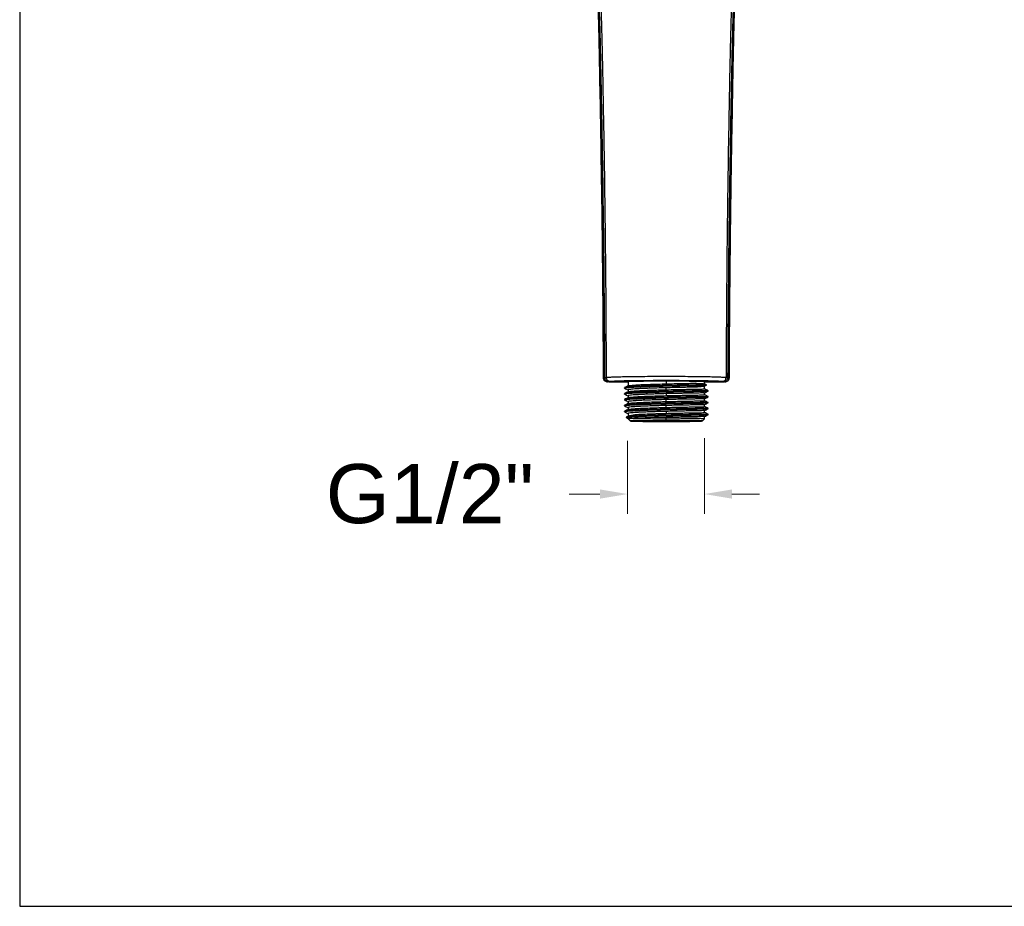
# Model space of a CAD drawing. Header units: millimetres. Extents: x 3500.5 to 3550.5, y 1627.6 to 1680.7.
# Tile 1 of 24: x 3500.5 to 3525.5, y 1627.6 to 1650.1. Entities that reach past the tile are written whole.
import ezdxf

# ---------------------------------------------------------------- set-up
doc = ezdxf.new("R2010")
doc.units = ezdxf.units.MM
doc.layers.add('cotas', color=253, linetype='Continuous', lineweight=5)
doc.styles.add('ARIAL', font='arial.ttf')
doc.dimstyles.new('RS (E1.10)', dxfattribs={"dimtxt": 1.5, "dimasz": 0.7, "dimexe": 0.5, "dimexo": 1, "dimgap": 1, "dimtad": 0, "dimtih": 1, "dimtoh": 1, "dimdec": 0, "dimlfac": 10, "dimtxsty": 'ARIAL', "dimcen": 0, "dimclrd": 256, "dimclre": 256, "dimclrt": 256, "dimadec": 0, "dimazin": 0, "dimtfac": 1, "dimtdec": 0, "dimtofl": 0, "dimtmove": 0, "dimatfit": 3, "dimfxl": 1, "dimlwd": -1, "dimlwe": -1, "dimarcsym": 0})

# ---------------------------------------------------------------- blocks, each defined once
blk = doc.blocks.new('*D7')
at = {"layer": 'cotas', "transparency": 16777216}
for p, q in [((3515.967, 1639.414), (3515.967, 1637.564)), ((3517.917, 1639.484), (3517.917, 1637.564)), ((3515.267, 1638.064), (3514.486, 1638.064)), ((3518.617, 1638.064), (3519.317, 1638.064))]:
    blk.add_line(p, q, dxfattribs=at)
for points in [[(3515.267, 1638.181), (3515.267, 1637.947), (3515.967, 1638.064)], [(3518.617, 1638.181), (3518.617, 1637.947), (3517.917, 1638.064)]]:
    blk.add_solid(points, dxfattribs=at)
at = {"layer": 'Defpoints', "color": 0, "transparency": 16777216}
for p in [(3515.967, 1640.414), (3517.917, 1640.484), (3517.917, 1638.064)]:
    blk.add_point(p, dxfattribs=at)
at = {"layer": 'cotas', "transparency": 16777216, "insert": (3510.947, 1638.064), "char_height": 1.5, "width": 4.32094, "attachment_point": 5, "style": 'ARIAL'}
blk.add_mtext('G1/2"', dxfattribs=at)

msp = doc.modelspace()

# ---------------------------------------------------------------- linework, layer by layer
at = {"color": 8, "linetype": 'Continuous', "lineweight": 25}
for p, q in [((3515.354, 1641.011), (3515.358, 1641.012)), ((3518.543, 1641.012), (3518.548, 1641.011))]:
    msp.add_line(p, q, dxfattribs=at)
at = {"color": 7, "linetype": 'Continuous', "lineweight": 25}
for p, q in [((3515.886, 1640.764), (3515.886, 1640.754)), ((3515.982, 1640.921), (3515.982, 1640.811)), ((3515.985, 1640.809), (3515.984, 1640.812)), ((3516.951, 1640.938), (3516.951, 1640.863)), ((3516.951, 1640.713), (3516.951, 1640.763)), ((3517.755, 1640.823), (3517.682, 1640.777)), ((3517.755, 1640.824), (3517.755, 1640.834)), ((3517.915, 1640.803), (3517.969, 1640.829)), ((3517.968, 1640.839), (3517.917, 1640.863)), ((3517.92, 1640.861), (3517.919, 1640.86)), ((3517.92, 1640.861), (3517.92, 1640.921)), ((3517.92, 1640.734), (3517.92, 1640.806)), ((3517.968, 1640.829), (3517.968, 1640.839)), ((3518.429, 1640.91), (3518.447, 1640.913)), ((3515.886, 1640.614), (3515.886, 1640.604)), ((3515.982, 1640.709), (3515.982, 1640.661)), ((3515.982, 1640.559), (3515.982, 1640.511)), ((3515.985, 1640.659), (3515.984, 1640.662)), ((3515.985, 1640.509), (3515.984, 1640.512)), ((3516.951, 1640.613), (3516.951, 1640.563)), ((3517.92, 1640.584), (3517.92, 1640.634)), ((3518.016, 1640.679), (3518.016, 1640.689)), ((3518.016, 1640.529), (3518.016, 1640.539)), ((3515.886, 1640.464), (3515.886, 1640.454)), ((3515.886, 1640.314), (3515.886, 1640.304)), ((3515.887, 1640.316), (3515.892, 1640.314)), ((3515.982, 1640.409), (3515.982, 1640.361)), ((3515.982, 1640.259), (3515.982, 1640.211)), ((3516.951, 1640.413), (3516.951, 1640.463)), ((3516.951, 1640.263), (3516.951, 1640.313)), ((3517.92, 1640.434), (3517.92, 1640.484)), ((3517.92, 1640.284), (3517.92, 1640.334)), ((3518.016, 1640.379), (3518.016, 1640.389)), ((3515.886, 1640.164), (3515.886, 1640.154)), ((3515.934, 1640.017), (3515.934, 1640.007)), ((3515.997, 1640.048), (3515.937, 1640.02)), ((3515.937, 1640.004), (3515.982, 1639.983)), ((3515.982, 1640.109), (3515.982, 1640.041)), ((3516.147, 1640.043), (3516.22, 1640.087)), ((3516.147, 1640.033), (3516.147, 1640.043)), ((3516.22, 1639.987), (3516.147, 1640.033)), ((3516.951, 1640.163), (3516.951, 1640.113)), ((3516.951, 1639.988), (3516.951, 1640.013)), ((3517.92, 1640.134), (3517.92, 1640.184)), ((3517.92, 1639.972), (3517.92, 1640.034)), ((3518.016, 1640.229), (3518.016, 1640.239)), ((3518.016, 1640.079), (3518.016, 1640.089)), ((3515.982, 1639.983), (3515.982, 1639.972)), ((3515.982, 1639.972), (3516.036, 1639.921)), ((3516.951, 1639.937), (3516.951, 1639.988)), ((3517.866, 1639.921), (3517.92, 1639.972))]:
    msp.add_line(p, q, dxfattribs=at)
at = {"color": 3}
msp.add_lwpolyline([(3550.533, 1627.597), (3550.533, 1677.597), (3500.533, 1677.597), (3500.533, 1627.597)], close=True, dxfattribs=at)
at = {"color": 7, "linetype": 'Continuous', "lineweight": 25, "flags": 128}
msp.add_lwpolyline([(3517.755, 1640.833), (3517.718, 1640.855), (3517.682, 1640.877)], dxfattribs=at)
at = {"color": 7, "linetype": 'Continuous', "lineweight": 25}
for points, knots in [([(3515.107, 1652.131), (3515.121, 1652.028), (3515.15, 1651.822), (3515.171, 1651.517), (3515.188, 1651.248), (3515.199, 1651.01), (3515.209, 1650.773), (3515.221, 1650.445), (3515.232, 1650.037), (3515.243, 1649.574), (3515.257, 1648.888), (3515.273, 1647.973), (3515.295, 1646.715), (3515.315, 1645.353), (3515.327, 1644.288), (3515.334, 1643.629), (3515.336, 1643.375), (3515.338, 1643.126), (3515.341, 1642.873), (3515.343, 1642.595), (3515.345, 1642.269), (3515.348, 1641.876), (3515.351, 1641.449), (3515.353, 1641.153), (3515.353, 1641.011)], [0, 0, 0, 0, 0.029401, 0.058625, 0.083286, 0.102638, 0.12313, 0.147539, 0.191254, 0.233173, 0.272573, 0.376094, 0.47947, 0.610994, 0.742531, 0.765555, 0.788254, 0.810624, 0.832665, 0.856167, 0.885208, 0.920387, 0.961706, 1, 1, 1, 1]), ([(3515.358, 1641.012), (3515.353, 1641.899), (3515.347, 1642.787), (3515.334, 1644.118), (3515.329, 1644.562), (3515.317, 1645.449), (3515.311, 1645.893), (3515.297, 1646.779), (3515.29, 1647.223), (3515.274, 1648.109), (3515.267, 1648.551), (3515.256, 1649.105), (3515.254, 1649.216), (3515.249, 1649.435), (3515.247, 1649.545), (3515.239, 1649.874), (3515.234, 1650.093), (3515.221, 1650.531), (3515.213, 1650.75), (3515.198, 1651.078), (3515.192, 1651.187), (3515.183, 1651.351), (3515.18, 1651.405), (3515.172, 1651.514), (3515.169, 1651.569), (3515.164, 1651.623)], [0, 0, 0, 0, 0.25, 0.25, 0.375, 0.375, 0.5, 0.5, 0.625, 0.625, 0.75, 0.75, 0.78125, 0.78125, 0.8125, 0.8125, 0.875, 0.875, 0.9375, 0.9375, 0.96875, 0.96875, 0.984375, 0.984375, 1, 1, 1, 1]), ([(3515.393, 1641.017), (3515.393, 1641.15), (3515.391, 1641.476), (3515.387, 1642.052), (3515.381, 1642.818), (3515.375, 1643.501), (3515.367, 1644.311), (3515.356, 1645.175), (3515.343, 1646.108), (3515.325, 1647.189), (3515.308, 1648.103), (3515.289, 1649.05), (3515.276, 1649.629), (3515.261, 1650.154), (3515.247, 1650.548), (3515.233, 1650.862), (3515.224, 1651.05), (3515.214, 1651.207), (3515.207, 1651.312), (3515.201, 1651.398), (3515.197, 1651.459), (3515.193, 1651.51), (3515.19, 1651.549), (3515.188, 1651.567)], [0, 0, 0, 0, 0.037839, 0.092346, 0.163519, 0.25537, 0.286158, 0.393472, 0.50078, 0.550917, 0.700597, 0.760483, 0.820363, 0.865276, 0.910187, 0.932641, 0.955096, 0.964018, 0.977548, 0.985216, 0.988774, 0.994906, 1, 1, 1, 1]), ([(3515.433, 1641.021), (3515.43, 1641.674), (3515.425, 1642.671), (3515.415, 1643.84), (3515.408, 1644.527), (3515.402, 1645.042), (3515.395, 1645.556), (3515.386, 1646.242), (3515.372, 1647.099), (3515.355, 1648.041), (3515.342, 1648.726), (3515.333, 1649.154), (3515.327, 1649.411), (3515.319, 1649.753), (3515.307, 1650.181), (3515.287, 1650.693), (3515.265, 1651.119), (3515.244, 1651.416), (3515.233, 1651.544), (3515.23, 1651.586)], [468.199859, 468.199859, 468.199859, 468.199859, 487.823401, 498.132412, 503.289643, 508.441423, 513.593203, 518.744983, 529.048544, 539.352104, 547.078098, 549.655664, 552.23323, 554.810796, 559.965928, 565.12106, 570.276192, 572.853757, 574.142541, 574.142541, 574.142541, 574.142541]), ([(3518.73, 1651.522), (3518.724, 1651.436), (3518.713, 1651.265), (3518.7, 1651.008), (3518.686, 1650.665), (3518.672, 1650.235), (3518.661, 1649.805), (3518.653, 1649.46), (3518.647, 1649.202), (3518.639, 1648.77), (3518.627, 1648.08), (3518.61, 1647.132), (3518.596, 1646.268), (3518.586, 1645.577), (3518.579, 1645.059), (3518.573, 1644.541), (3518.565, 1643.85), (3518.554, 1642.673), (3518.547, 1641.67), (3518.543, 1641.012)], [0.994655, 0.994655, 0.994655, 0.994655, 3.609285, 6.223915, 8.838545, 14.067806, 19.297066, 21.911696, 24.526326, 27.140956, 34.906238, 45.28615, 55.666062, 60.858233, 66.045974, 71.233715, 76.421456, 86.796939, 106.55325, 106.55325, 106.55325, 106.55325]), ([(3518.548, 1641.011), (3518.549, 1641.111), (3518.55, 1641.315), (3518.552, 1641.605), (3518.554, 1641.864), (3518.555, 1642.075), (3518.558, 1642.425), (3518.563, 1643.118), (3518.576, 1644.488), (3518.597, 1646.098), (3518.625, 1647.764), (3518.645, 1648.902), (3518.663, 1649.778), (3518.676, 1650.272), (3518.688, 1650.647), (3518.699, 1650.922), (3518.712, 1651.22), (3518.726, 1651.429), (3518.733, 1651.535)], [0, 0, 0, 0, 0.028512, 0.05805, 0.082595, 0.102148, 0.118086, 0.182321, 0.299202, 0.507917, 0.640739, 0.773666, 0.832057, 0.890854, 0.914725, 0.939602, 0.969642, 1, 1, 1, 1]), ([(3518.661, 1651.459), (3518.655, 1651.374), (3518.636, 1651.119), (3518.614, 1650.693), (3518.595, 1650.181), (3518.583, 1649.753), (3518.574, 1649.411), (3518.569, 1649.154), (3518.56, 1648.726), (3518.547, 1648.041), (3518.53, 1647.099), (3518.516, 1646.242), (3518.507, 1645.556), (3518.5, 1645.042), (3518.494, 1644.527), (3518.487, 1643.84), (3518.477, 1642.671), (3518.471, 1641.674), (3518.468, 1641.021)], [0.994476, 0.994476, 0.994476, 0.994476, 3.57204, 8.727169, 13.882298, 19.037427, 21.614991, 24.192555, 26.77012, 34.496123, 44.79969, 55.103257, 60.255041, 65.406824, 70.558608, 75.715833, 86.024843, 105.648385, 105.648385, 105.648385, 105.648385]), ([(3518.706, 1651.474), (3518.705, 1651.468), (3518.704, 1651.454), (3518.703, 1651.431), (3518.701, 1651.409), (3518.699, 1651.376), (3518.696, 1651.331), (3518.691, 1651.268), (3518.683, 1651.13), (3518.669, 1650.876), (3518.648, 1650.403), (3518.63, 1649.809), (3518.614, 1649.141), (3518.601, 1648.486), (3518.588, 1647.795), (3518.575, 1647.048), (3518.563, 1646.356), (3518.548, 1645.388), (3518.535, 1644.374), (3518.526, 1643.43), (3518.519, 1642.616), (3518.513, 1641.882), (3518.51, 1641.253), (3518.508, 1641.017)], [0, 0, 0, 0, 0.00176, 0.003977, 0.00665, 0.008356, 0.0133, 0.019949, 0.026599, 0.053199, 0.093101, 0.162932, 0.224035, 0.28514, 0.35091, 0.422181, 0.499234, 0.549351, 0.699539, 0.789636, 0.819724, 0.932603, 1, 1, 1, 1]), ([(3515.353, 1641.011), (3515.354, 1641.004), (3515.355, 1640.989), (3515.362, 1640.968), (3515.374, 1640.95), (3515.393, 1640.932), (3515.421, 1640.917), (3515.444, 1640.913), (3515.455, 1640.912)], [0, 0, 0, 0, 0.125017, 0.25208, 0.38124, 0.513312, 0.766147, 1, 1, 1, 1]), ([(3515.458, 1640.912), (3515.446, 1640.912), (3515.434, 1640.915), (3515.409, 1640.924), (3515.397, 1640.932), (3515.378, 1640.951), (3515.37, 1640.963), (3515.361, 1640.987), (3515.358, 1641), (3515.358, 1641.012)], [0, 0, 0, 0, 0.25, 0.25, 0.5, 0.5, 0.75, 0.75, 1, 1, 1, 1]), ([(3515.393, 1641.017), (3515.396, 1641.017), (3515.401, 1641.018), (3515.41, 1641.019), (3515.421, 1641.02), (3515.43, 1641.021), (3515.433, 1641.021)], [0, 0, 0, 0, 0.219487, 0.498807, 0.782135, 1, 1, 1, 1]), ([(3515.492, 1640.918), (3515.481, 1640.918), (3515.468, 1640.92), (3515.444, 1640.93), (3515.432, 1640.937), (3515.413, 1640.957), (3515.405, 1640.968), (3515.396, 1640.993), (3515.394, 1641.005), (3515.393, 1641.017)], [0, 0, 0, 0, 0.25, 0.25, 0.5, 0.5, 0.75, 0.75, 1, 1, 1, 1]), ([(3518.468, 1641.021), (3518.445, 1641.022), (3518.419, 1641.024), (3518.358, 1641.027), (3518.323, 1641.029), (3518.243, 1641.032), (3518.197, 1641.033), (3518.093, 1641.036), (3518.034, 1641.037), (3517.901, 1641.04), (3517.828, 1641.041), (3517.67, 1641.043), (3517.585, 1641.044), (3517.409, 1641.045), (3517.318, 1641.045), (3517.134, 1641.046), (3517.042, 1641.046), (3516.859, 1641.046), (3516.767, 1641.046), (3516.584, 1641.045), (3516.493, 1641.045), (3516.317, 1641.044), (3516.232, 1641.043), (3516.073, 1641.041), (3516, 1641.04), (3515.868, 1641.037), (3515.809, 1641.036), (3515.705, 1641.033), (3515.659, 1641.032), (3515.579, 1641.029), (3515.544, 1641.027), (3515.483, 1641.024), (3515.456, 1641.022), (3515.433, 1641.021)], [0, 0, 0, 0, 0.0625, 0.0625, 0.125, 0.125, 0.1875, 0.1875, 0.25, 0.25, 0.3125, 0.3125, 0.375, 0.375, 0.4375, 0.4375, 0.5, 0.5, 0.5625, 0.5625, 0.625, 0.625, 0.6875, 0.6875, 0.75, 0.75, 0.8125, 0.8125, 0.875, 0.875, 0.9375, 0.9375, 1, 1, 1, 1]), ([(3515.53, 1640.921), (3515.519, 1640.921), (3515.506, 1640.923), (3515.483, 1640.933), (3515.471, 1640.941), (3515.452, 1640.96), (3515.445, 1640.972), (3515.436, 1640.996), (3515.433, 1641.009), (3515.433, 1641.021)], [0, 0, 0, 0, 0.25, 0.25, 0.5, 0.5, 0.75, 0.75, 1, 1, 1, 1]), ([(3518.372, 1640.921), (3518.383, 1640.921), (3518.395, 1640.923), (3518.419, 1640.933), (3518.43, 1640.941), (3518.449, 1640.96), (3518.457, 1640.972), (3518.466, 1640.996), (3518.468, 1641.009), (3518.468, 1641.021)], [0, 0, 0, 0, 0.25, 0.25, 0.5, 0.5, 0.75, 0.75, 1, 1, 1, 1]), ([(3518.508, 1641.017), (3518.508, 1641.005), (3518.506, 1640.993), (3518.496, 1640.968), (3518.489, 1640.957), (3518.469, 1640.937), (3518.458, 1640.93), (3518.433, 1640.92), (3518.421, 1640.918), (3518.409, 1640.918)], [0, 0, 0, 0, 0.25, 0.25, 0.5, 0.5, 0.75, 0.75, 1, 1, 1, 1]), ([(3518.543, 1641.012), (3518.543, 1641), (3518.541, 1640.987), (3518.531, 1640.963), (3518.524, 1640.951), (3518.504, 1640.932), (3518.492, 1640.924), (3518.468, 1640.915), (3518.455, 1640.912), (3518.444, 1640.912)], [0, 0, 0, 0, 0.25, 0.25, 0.5, 0.5, 0.75, 0.75, 1, 1, 1, 1]), ([(3518.447, 1640.912), (3518.458, 1640.913), (3518.481, 1640.917), (3518.509, 1640.932), (3518.528, 1640.95), (3518.539, 1640.968), (3518.547, 1640.989), (3518.548, 1641.004), (3518.548, 1641.011)], [0, 0, 0, 0, 0.232843, 0.485379, 0.617442, 0.747001, 0.874483, 1, 1, 1, 1]), ([(3518.468, 1641.021), (3518.472, 1641.021), (3518.48, 1641.02), (3518.491, 1641.019), (3518.501, 1641.018), (3518.506, 1641.017), (3518.508, 1641.017)], [0, 0, 0, 0, 0.217848, 0.501188, 0.780658, 1, 1, 1, 1]), ([(3515.473, 1640.91), (3515.47, 1640.91), (3515.464, 1640.91), (3515.457, 1640.91), (3515.454, 1640.911), (3515.453, 1640.911), (3515.454, 1640.912), (3515.456, 1640.912), (3515.457, 1640.912), (3515.458, 1640.912)], [0, 0, 0, 0, 0.143038, 0.285754, 0.428414, 0.571049, 0.678292, 0.785646, 1, 1, 1, 1]), ([(3515.492, 1640.918), (3515.49, 1640.917), (3515.484, 1640.917), (3515.477, 1640.916), (3515.47, 1640.915), (3515.464, 1640.913), (3515.46, 1640.913), (3515.458, 1640.912)], [0, 0, 0, 0, 0.193696, 0.390518, 0.590492, 0.793645, 1, 1, 1, 1]), ([(3515.982, 1640.902), (3515.968, 1640.903), (3515.89, 1640.903), (3515.784, 1640.904), (3515.67, 1640.906), (3515.591, 1640.907), (3515.521, 1640.908), (3515.488, 1640.909), (3515.473, 1640.91)], [0, 0, 0, 0, 0.066396, 0.377631, 0.539538, 0.688919, 0.852384, 1, 1, 1, 1]), ([(3515.53, 1640.921), (3515.526, 1640.921), (3515.518, 1640.92), (3515.504, 1640.919), (3515.497, 1640.918), (3515.492, 1640.918)], [0, 0, 0, 0, 0.27179, 0.500014, 1, 1, 1, 1]), ([(3518.372, 1640.921), (3518.366, 1640.921), (3518.356, 1640.922), (3518.339, 1640.923), (3518.321, 1640.924), (3518.302, 1640.925), (3518.283, 1640.926), (3518.263, 1640.927), (3518.242, 1640.928), (3518.22, 1640.929), (3518.197, 1640.93), (3518.174, 1640.93), (3518.15, 1640.931), (3518.125, 1640.932), (3518.099, 1640.933), (3518.073, 1640.933), (3518.045, 1640.934), (3518.017, 1640.935), (3517.988, 1640.936), (3517.959, 1640.936), (3517.928, 1640.937), (3517.877, 1640.938), (3517.801, 1640.939), (3517.696, 1640.94), (3517.583, 1640.941), (3517.423, 1640.943), (3517.255, 1640.943), (3517.082, 1640.944), (3516.905, 1640.944), (3516.687, 1640.944), (3516.434, 1640.942), (3516.241, 1640.941), (3516.1, 1640.939), (3516.013, 1640.938), (3515.942, 1640.936), (3515.883, 1640.935), (3515.828, 1640.933), (3515.776, 1640.932), (3515.727, 1640.93), (3515.681, 1640.929), (3515.638, 1640.927), (3515.599, 1640.925), (3515.562, 1640.923), (3515.541, 1640.922), (3515.53, 1640.921)], [0, 0, 0, 0, 0.014705, 0.029137, 0.043302, 0.057206, 0.070855, 0.084254, 0.09741, 0.110332, 0.123024, 0.135497, 0.147757, 0.159814, 0.171676, 0.183354, 0.194856, 0.206195, 0.217379, 0.228422, 0.239334, 0.250128, 0.28169, 0.312635, 0.343686, 0.375134, 0.437567, 0.468098, 0.500084, 0.564798, 0.624985, 0.68739, 0.718324, 0.749895, 0.7716, 0.793825, 0.816664, 0.840201, 0.864516, 0.889679, 0.915755, 0.9428, 0.970866, 1, 1, 1, 1]), ([(3515.887, 1640.754), (3515.888, 1640.756), (3515.891, 1640.76), (3515.929, 1640.766), (3515.989, 1640.773), (3516.071, 1640.779), (3516.176, 1640.784), (3516.301, 1640.79), (3516.446, 1640.795), (3516.608, 1640.801), (3516.783, 1640.805), (3516.967, 1640.81), (3517.154, 1640.814), (3517.307, 1640.816), (3517.45, 1640.819), (3517.598, 1640.821), (3517.698, 1640.823), (3517.755, 1640.824)], [0, 0, 0, 0, 0.054037, 0.117875, 0.178771, 0.239662, 0.302114, 0.367199, 0.433881, 0.504594, 0.575286, 0.647737, 0.723801, 0.799039, 0.836561, 0.908029, 1, 1, 1, 1]), ([(3515.987, 1640.813), (3515.97, 1640.805), (3515.938, 1640.79), (3515.905, 1640.775), (3515.889, 1640.767)], [0, 0, 0, 0, 0.49997, 1, 1, 1, 1]), ([(3515.889, 1640.751), (3515.905, 1640.743), (3515.936, 1640.729), (3515.967, 1640.714), (3515.982, 1640.707)], [0, 0, 0, 0, 0.524023, 1, 1, 1, 1]), ([(3517.755, 1640.834), (3517.746, 1640.833), (3517.704, 1640.833), (3517.621, 1640.831), (3517.498, 1640.83), (3517.366, 1640.827), (3517.227, 1640.825), (3517.069, 1640.822), (3516.893, 1640.818), (3516.702, 1640.813), (3516.518, 1640.808), (3516.351, 1640.802), (3516.205, 1640.796), (3516.083, 1640.789), (3515.99, 1640.783), (3515.928, 1640.776), (3515.895, 1640.771), (3515.893, 1640.768), (3515.892, 1640.768)], [0, 0, 0, 0, 0.015007, 0.075177, 0.135343, 0.195494, 0.255639, 0.315783, 0.394271, 0.472746, 0.553491, 0.631525, 0.704582, 0.779825, 0.851126, 0.916857, 0.984525, 1, 1, 1, 1]), ([(3515.982, 1640.921), (3515.982, 1640.922), (3515.983, 1640.922), (3515.989, 1640.924), (3515.994, 1640.924), (3516.012, 1640.926), (3516.031, 1640.927), (3516.08, 1640.929), (3516.11, 1640.93), (3516.181, 1640.931), (3516.222, 1640.932), (3516.288, 1640.933), (3516.31, 1640.934), (3516.359, 1640.934), (3516.384, 1640.935), (3516.463, 1640.935), (3516.519, 1640.936), (3516.638, 1640.937), (3516.7, 1640.937), (3516.825, 1640.937), (3516.889, 1640.938), (3516.951, 1640.938)], [0, 0, 0, 0, 0.0625, 0.0625, 0.125, 0.125, 0.25, 0.25, 0.375, 0.375, 0.5, 0.5, 0.5625, 0.5625, 0.625, 0.625, 0.75, 0.75, 0.875, 0.875, 1, 1, 1, 1]), ([(3516.951, 1640.763), (3516.871, 1640.761), (3516.734, 1640.757), (3516.548, 1640.751), (3516.397, 1640.745), (3516.261, 1640.739), (3516.15, 1640.733), (3516.065, 1640.726), (3516.01, 1640.719), (3515.983, 1640.714), (3515.985, 1640.71), (3515.985, 1640.709)], [0, 0, 0, 0, 0.16406, 0.279046, 0.397395, 0.511342, 0.629068, 0.735279, 0.845045, 0.943907, 1, 1, 1, 1]), ([(3515.987, 1640.813), (3515.993, 1640.814), (3516.004, 1640.818), (3516.05, 1640.824), (3516.118, 1640.83), (3516.207, 1640.836), (3516.315, 1640.842), (3516.441, 1640.847), (3516.584, 1640.852), (3516.755, 1640.857), (3516.88, 1640.861), (3516.951, 1640.863)], [0, 0, 0, 0, 0.088909, 0.19249, 0.294329, 0.398863, 0.505726, 0.615308, 0.72961, 0.846849, 1, 1, 1, 1]), ([(3516.951, 1640.938), (3517.013, 1640.938), (3517.077, 1640.937), (3517.202, 1640.937), (3517.264, 1640.937), (3517.383, 1640.936), (3517.439, 1640.935), (3517.518, 1640.935), (3517.543, 1640.934), (3517.591, 1640.934), (3517.614, 1640.933), (3517.68, 1640.932), (3517.721, 1640.931), (3517.792, 1640.93), (3517.822, 1640.929), (3517.871, 1640.927), (3517.89, 1640.926), (3517.908, 1640.924), (3517.913, 1640.924), (3517.919, 1640.922), (3517.92, 1640.922), (3517.92, 1640.921)], [0, 0, 0, 0, 0.125, 0.125, 0.25, 0.25, 0.375, 0.375, 0.4375, 0.4375, 0.5, 0.5, 0.625, 0.625, 0.75, 0.75, 0.875, 0.875, 0.9375, 0.9375, 1, 1, 1, 1]), ([(3516.951, 1640.863), (3517.019, 1640.864), (3517.087, 1640.866), (3517.187, 1640.868), (3517.221, 1640.869), (3517.286, 1640.87), (3517.317, 1640.871), (3517.38, 1640.872), (3517.41, 1640.872), (3517.47, 1640.874), (3517.499, 1640.874), (3517.584, 1640.876), (3517.635, 1640.877), (3517.682, 1640.877)], [0, 0, 0, 0, 0.25, 0.25, 0.375, 0.375, 0.5, 0.5, 0.625, 0.625, 0.75, 0.75, 1, 1, 1, 1]), ([(3517.682, 1640.778), (3517.635, 1640.777), (3517.584, 1640.776), (3517.499, 1640.774), (3517.47, 1640.774), (3517.41, 1640.773), (3517.38, 1640.772), (3517.317, 1640.771), (3517.286, 1640.77), (3517.221, 1640.769), (3517.188, 1640.768), (3517.087, 1640.766), (3517.019, 1640.764), (3516.951, 1640.763)], [0, 0, 0, 0, 0.25, 0.25, 0.375, 0.375, 0.5, 0.5, 0.625, 0.625, 0.75, 0.75, 1, 1, 1, 1]), ([(3517.682, 1640.877), (3517.734, 1640.875), (3517.836, 1640.871), (3517.905, 1640.866), (3517.914, 1640.863), (3517.916, 1640.862)], [0, 0, 0, 0, 0.410691, 0.821817, 1, 1, 1, 1]), ([(3517.914, 1640.804), (3517.91, 1640.802), (3517.9, 1640.799), (3517.857, 1640.793), (3517.788, 1640.786), (3517.72, 1640.78), (3517.682, 1640.777)], [0, 0, 0, 0, 0.198914, 0.443153, 0.694093, 1, 1, 1, 1]), ([(3517.966, 1640.839), (3517.965, 1640.838), (3517.963, 1640.838), (3517.929, 1640.837), (3517.868, 1640.835), (3517.797, 1640.834), (3517.755, 1640.834)], [0, 0, 0, 0, 0.202949, 0.428097, 0.658844, 1, 1, 1, 1]), ([(3517.755, 1640.824), (3517.802, 1640.824), (3517.88, 1640.825), (3517.941, 1640.827), (3517.968, 1640.828), (3517.965, 1640.828), (3517.965, 1640.829)], [0, 0, 0, 0, 0.38827, 0.63153, 0.881871, 1, 1, 1, 1]), ([(3518.429, 1640.91), (3518.413, 1640.909), (3518.38, 1640.908), (3518.311, 1640.907), (3518.231, 1640.906), (3518.117, 1640.904), (3518.012, 1640.903), (3517.934, 1640.903), (3517.92, 1640.902)], [0, 0, 0, 0, 0.147688, 0.311219, 0.460697, 0.62265, 0.934028, 1, 1, 1, 1]), ([(3518.409, 1640.918), (3518.405, 1640.918), (3518.398, 1640.919), (3518.384, 1640.92), (3518.376, 1640.921), (3518.372, 1640.921)], [0, 0, 0, 0, 0.499997, 0.72841, 1, 1, 1, 1]), ([(3518.444, 1640.912), (3518.441, 1640.913), (3518.437, 1640.914), (3518.428, 1640.915), (3518.419, 1640.916), (3518.413, 1640.917), (3518.409, 1640.918)], [0, 0, 0, 0, 0.257442, 0.509891, 0.757393, 1, 1, 1, 1]), ([(3518.429, 1640.91), (3518.434, 1640.91), (3518.444, 1640.91), (3518.449, 1640.911), (3518.448, 1640.911), (3518.446, 1640.912), (3518.445, 1640.912), (3518.444, 1640.912)], [0, 0, 0, 0, 0.250087, 0.499452, 0.64231, 0.785526, 1, 1, 1, 1]), ([(3515.888, 1640.604), (3515.889, 1640.606), (3515.89, 1640.61), (3515.923, 1640.615), (3515.979, 1640.622), (3516.06, 1640.628), (3516.162, 1640.634), (3516.286, 1640.639), (3516.43, 1640.645), (3516.593, 1640.65), (3516.767, 1640.655), (3516.949, 1640.659), (3517.134, 1640.663), (3517.314, 1640.667), (3517.486, 1640.669), (3517.639, 1640.672), (3517.769, 1640.674), (3517.872, 1640.675), (3517.949, 1640.677), (3517.997, 1640.678), (3518.019, 1640.679), (3518.015, 1640.679), (3518.014, 1640.679)], [0, 0, 0, 0, 0.037819, 0.084983, 0.132146, 0.180593, 0.229526, 0.279671, 0.33261, 0.38694, 0.442835, 0.498733, 0.556106, 0.614762, 0.670896, 0.728678, 0.784385, 0.834821, 0.886744, 0.936716, 0.988243, 1, 1, 1, 1]), ([(3515.888, 1640.454), (3515.889, 1640.456), (3515.891, 1640.46), (3515.925, 1640.466), (3515.984, 1640.472), (3516.067, 1640.478), (3516.172, 1640.484), (3516.297, 1640.49), (3516.44, 1640.495), (3516.6, 1640.5), (3516.775, 1640.505), (3516.962, 1640.51), (3517.149, 1640.513), (3517.332, 1640.517), (3517.503, 1640.52), (3517.653, 1640.522), (3517.78, 1640.524), (3517.881, 1640.525), (3517.955, 1640.527), (3517.999, 1640.528), (3518.018, 1640.529), (3518.015, 1640.529), (3518.014, 1640.529)], [0, 0, 0, 0, 0.039564, 0.087544, 0.13693, 0.185009, 0.234306, 0.285711, 0.337096, 0.389691, 0.446591, 0.505061, 0.563622, 0.621166, 0.680388, 0.737773, 0.79002, 0.843804, 0.895604, 0.943413, 0.990736, 1, 1, 1, 1]), ([(3515.987, 1640.663), (3515.971, 1640.655), (3515.938, 1640.64), (3515.905, 1640.625), (3515.889, 1640.617)], [0, 0, 0, 0, 0.49997, 1, 1, 1, 1]), ([(3515.889, 1640.601), (3515.905, 1640.593), (3515.936, 1640.579), (3515.967, 1640.564), (3515.982, 1640.557)], [0, 0, 0, 0, 0.523945, 1, 1, 1, 1]), ([(3515.987, 1640.513), (3515.97, 1640.505), (3515.938, 1640.49), (3515.905, 1640.475), (3515.889, 1640.467)], [0, 0, 0, 0, 0.499972, 1, 1, 1, 1]), ([(3518.013, 1640.689), (3518.014, 1640.689), (3518.018, 1640.688), (3517.996, 1640.688), (3517.949, 1640.687), (3517.878, 1640.685), (3517.785, 1640.684), (3517.67, 1640.682), (3517.536, 1640.68), (3517.382, 1640.678), (3517.211, 1640.675), (3517.031, 1640.671), (3516.846, 1640.667), (3516.661, 1640.662), (3516.486, 1640.657), (3516.324, 1640.651), (3516.184, 1640.645), (3516.069, 1640.638), (3515.98, 1640.632), (3515.923, 1640.625), (3515.893, 1640.621), (3515.892, 1640.618), (3515.892, 1640.618)], [0, 0, 0, 0, 0.022918, 0.072048, 0.120172, 0.169577, 0.219777, 0.269958, 0.321338, 0.37661, 0.433357, 0.491292, 0.549232, 0.60875, 0.668553, 0.725064, 0.783248, 0.839047, 0.889845, 0.942151, 0.992302, 1, 1, 1, 1]), ([(3518.014, 1640.539), (3518.015, 1640.539), (3518.018, 1640.539), (3518, 1640.538), (3517.959, 1640.537), (3517.892, 1640.536), (3517.802, 1640.534), (3517.69, 1640.533), (3517.556, 1640.531), (3517.406, 1640.528), (3517.242, 1640.525), (3517.067, 1640.522), (3516.882, 1640.518), (3516.694, 1640.513), (3516.514, 1640.508), (3516.347, 1640.502), (3516.2, 1640.496), (3516.08, 1640.489), (3515.988, 1640.483), (3515.926, 1640.476), (3515.895, 1640.471), (3515.892, 1640.468), (3515.892, 1640.468)], [0, 0, 0, 0, 0.010861, 0.059357, 0.107854, 0.156337, 0.206054, 0.257787, 0.310891, 0.365365, 0.419835, 0.475645, 0.534907, 0.595783, 0.65653, 0.714898, 0.775015, 0.831933, 0.884144, 0.937906, 0.98912, 1, 1, 1, 1]), ([(3516.951, 1640.613), (3516.871, 1640.611), (3516.734, 1640.607), (3516.548, 1640.601), (3516.397, 1640.595), (3516.261, 1640.589), (3516.15, 1640.583), (3516.065, 1640.576), (3516.01, 1640.569), (3515.983, 1640.564), (3515.985, 1640.56), (3515.985, 1640.559)], [0, 0, 0, 0, 0.16406, 0.279045, 0.397394, 0.51134, 0.629066, 0.735276, 0.845041, 0.943904, 1, 1, 1, 1]), ([(3515.987, 1640.663), (3515.992, 1640.664), (3516.004, 1640.668), (3516.05, 1640.674), (3516.118, 1640.68), (3516.207, 1640.686), (3516.315, 1640.692), (3516.441, 1640.697), (3516.584, 1640.702), (3516.755, 1640.708), (3516.88, 1640.711), (3516.951, 1640.713)], [0, 0, 0, 0, 0.089698, 0.193188, 0.294941, 0.399386, 0.506154, 0.61564, 0.729843, 0.846981, 1, 1, 1, 1]), ([(3515.987, 1640.513), (3515.992, 1640.514), (3516.004, 1640.519), (3516.05, 1640.524), (3516.118, 1640.53), (3516.207, 1640.536), (3516.315, 1640.542), (3516.441, 1640.547), (3516.584, 1640.552), (3516.755, 1640.558), (3516.88, 1640.561), (3516.951, 1640.563)], [0, 0, 0, 0, 0.090143, 0.193581, 0.295282, 0.399674, 0.506391, 0.615825, 0.72997, 0.847047, 1, 1, 1, 1]), ([(3516.951, 1640.713), (3517.031, 1640.714), (3517.168, 1640.718), (3517.354, 1640.721), (3517.505, 1640.724), (3517.641, 1640.727), (3517.752, 1640.729), (3517.837, 1640.73), (3517.892, 1640.732), (3517.919, 1640.733), (3517.917, 1640.734), (3517.917, 1640.734)], [0, 0, 0, 0, 0.164177, 0.279159, 0.397504, 0.511447, 0.62917, 0.735375, 0.845136, 0.943997, 1, 1, 1, 1]), ([(3517.917, 1640.634), (3517.918, 1640.634), (3517.92, 1640.633), (3517.897, 1640.632), (3517.852, 1640.631), (3517.784, 1640.629), (3517.695, 1640.628), (3517.587, 1640.626), (3517.461, 1640.623), (3517.318, 1640.621), (3517.147, 1640.617), (3517.022, 1640.614), (3516.951, 1640.613)], [0, 0, 0, 0, 0.038435, 0.134138, 0.232569, 0.329342, 0.428675, 0.53022, 0.634348, 0.742962, 0.854368, 1, 1, 1, 1]), ([(3516.951, 1640.563), (3517.031, 1640.564), (3517.168, 1640.568), (3517.354, 1640.571), (3517.505, 1640.574), (3517.641, 1640.577), (3517.752, 1640.579), (3517.837, 1640.58), (3517.892, 1640.582), (3517.919, 1640.583), (3517.917, 1640.584), (3517.917, 1640.584)], [0, 0, 0, 0, 0.164177, 0.279156, 0.397498, 0.511439, 0.629161, 0.735368, 0.84513, 0.943991, 1, 1, 1, 1]), ([(3517.919, 1640.634), (3517.936, 1640.641), (3517.968, 1640.656), (3518.001, 1640.672), (3518.017, 1640.679)], [0, 0, 0, 0, 0.49998, 1, 1, 1, 1]), ([(3517.919, 1640.484), (3517.935, 1640.491), (3517.968, 1640.506), (3518.001, 1640.522), (3518.017, 1640.529)], [0, 0, 0, 0, 0.49998, 1, 1, 1, 1]), ([(3518.017, 1640.689), (3518.001, 1640.696), (3517.968, 1640.711), (3517.936, 1640.727), (3517.92, 1640.734)], [0, 0, 0, 0, 0.504892, 1, 1, 1, 1]), ([(3518.017, 1640.539), (3518, 1640.546), (3517.968, 1640.561), (3517.936, 1640.577), (3517.92, 1640.584)], [0, 0, 0, 0, 0.505633, 1, 1, 1, 1]), ([(3515.888, 1640.304), (3515.887, 1640.304), (3515.881, 1640.307), (3515.907, 1640.313), (3515.966, 1640.321), (3516.061, 1640.328), (3516.181, 1640.335), (3516.323, 1640.341), (3516.479, 1640.347), (3516.645, 1640.352), (3516.816, 1640.356), (3516.985, 1640.36), (3517.15, 1640.363), (3517.306, 1640.366), (3517.45, 1640.369), (3517.579, 1640.371), (3517.693, 1640.373), (3517.79, 1640.374), (3517.894, 1640.376), (3517.979, 1640.377), (3518.021, 1640.378), (3518.013, 1640.379), (3518.012, 1640.379)], [0, 0, 0, 0, 0.00852, 0.067114, 0.124866, 0.181999, 0.238574, 0.294642, 0.350106, 0.40477, 0.45848, 0.511051, 0.562263, 0.611954, 0.660048, 0.706459, 0.751131, 0.794085, 0.835395, 0.913148, 0.985226, 1, 1, 1, 1]), ([(3515.889, 1640.451), (3515.905, 1640.443), (3515.936, 1640.429), (3515.967, 1640.414), (3515.982, 1640.407)], [0, 0, 0, 0, 0.525269, 1, 1, 1, 1]), ([(3515.986, 1640.363), (3515.97, 1640.355), (3515.938, 1640.34), (3515.905, 1640.325), (3515.889, 1640.317)], [0, 0, 0, 0, 0.49997, 1, 1, 1, 1]), ([(3515.889, 1640.301), (3515.905, 1640.293), (3515.936, 1640.279), (3515.967, 1640.264), (3515.982, 1640.257)], [0, 0, 0, 0, 0.526647, 1, 1, 1, 1]), ([(3518.014, 1640.389), (3518.009, 1640.389), (3517.999, 1640.388), (3517.894, 1640.386), (3517.732, 1640.383), (3517.515, 1640.38), (3517.263, 1640.376), (3516.99, 1640.37), (3516.714, 1640.364), (3516.454, 1640.356), (3516.226, 1640.347), (3516.048, 1640.337), (3515.927, 1640.328), (3515.904, 1640.321), (3515.893, 1640.318)], [0, 0, 0, 0, 0.075829, 0.15808, 0.241706, 0.326926, 0.41357, 0.501056, 0.588685, 0.675606, 0.761284, 0.845326, 0.927936, 1, 1, 1, 1]), ([(3516.951, 1640.313), (3516.889, 1640.311), (3516.825, 1640.309), (3516.7, 1640.306), (3516.638, 1640.304), (3516.519, 1640.3), (3516.463, 1640.298), (3516.384, 1640.295), (3516.359, 1640.294), (3516.31, 1640.292), (3516.288, 1640.29), (3516.222, 1640.287), (3516.181, 1640.285), (3516.11, 1640.28), (3516.08, 1640.277), (3516.031, 1640.272), (3516.012, 1640.269), (3515.994, 1640.266), (3515.989, 1640.264), (3515.983, 1640.262), (3515.982, 1640.26), (3515.982, 1640.259)], [0, 0, 0, 0, 0.125, 0.125, 0.25, 0.25, 0.375, 0.375, 0.4375, 0.4375, 0.5, 0.5, 0.625, 0.625, 0.75, 0.75, 0.875, 0.875, 0.9375, 0.9375, 1, 1, 1, 1]), ([(3516.951, 1640.463), (3516.871, 1640.461), (3516.734, 1640.457), (3516.548, 1640.451), (3516.397, 1640.446), (3516.261, 1640.439), (3516.15, 1640.433), (3516.065, 1640.426), (3516.01, 1640.419), (3515.983, 1640.414), (3515.985, 1640.41), (3515.985, 1640.409)], [0, 0, 0, 0, 0.16406, 0.279044, 0.397391, 0.511336, 0.62906, 0.735272, 0.845039, 0.943903, 1, 1, 1, 1]), ([(3515.99, 1640.363), (3515.992, 1640.364), (3515.999, 1640.368), (3516.051, 1640.375), (3516.14, 1640.382), (3516.262, 1640.389), (3516.409, 1640.396), (3516.577, 1640.402), (3516.761, 1640.408), (3516.888, 1640.411), (3516.951, 1640.413)], [0, 0, 0, 0, 0.06826, 0.197523, 0.328397, 0.45872, 0.589777, 0.72563, 0.863464, 1, 1, 1, 1]), ([(3515.99, 1640.213), (3515.992, 1640.214), (3515.999, 1640.218), (3516.051, 1640.225), (3516.14, 1640.232), (3516.262, 1640.239), (3516.409, 1640.246), (3516.577, 1640.252), (3516.761, 1640.258), (3516.888, 1640.261), (3516.951, 1640.263)], [0, 0, 0, 0, 0.069768, 0.198821, 0.329484, 0.459596, 0.590441, 0.726074, 0.863685, 1, 1, 1, 1]), ([(3517.917, 1640.484), (3517.918, 1640.484), (3517.919, 1640.483), (3517.897, 1640.482), (3517.852, 1640.481), (3517.784, 1640.48), (3517.695, 1640.478), (3517.587, 1640.476), (3517.461, 1640.474), (3517.318, 1640.471), (3517.147, 1640.467), (3517.022, 1640.464), (3516.951, 1640.463)], [0, 0, 0, 0, 0.036958, 0.132806, 0.231385, 0.328307, 0.427792, 0.529492, 0.633782, 0.74256, 0.854133, 1, 1, 1, 1]), ([(3516.951, 1640.413), (3517.013, 1640.414), (3517.077, 1640.416), (3517.202, 1640.418), (3517.264, 1640.42), (3517.383, 1640.422), (3517.439, 1640.423), (3517.518, 1640.424), (3517.543, 1640.425), (3517.591, 1640.426), (3517.614, 1640.426), (3517.68, 1640.427), (3517.721, 1640.428), (3517.792, 1640.43), (3517.822, 1640.43), (3517.871, 1640.431), (3517.89, 1640.432), (3517.908, 1640.433), (3517.913, 1640.433), (3517.919, 1640.433), (3517.92, 1640.434), (3517.92, 1640.434)], [0, 0, 0, 0, 0.125, 0.125, 0.25, 0.25, 0.375, 0.375, 0.4375, 0.4375, 0.5, 0.5, 0.625, 0.625, 0.75, 0.75, 0.875, 0.875, 0.9375, 0.9375, 1, 1, 1, 1]), ([(3517.918, 1640.334), (3517.915, 1640.333), (3517.908, 1640.332), (3517.852, 1640.331), (3517.761, 1640.329), (3517.64, 1640.327), (3517.493, 1640.324), (3517.325, 1640.321), (3517.141, 1640.317), (3517.014, 1640.314), (3516.951, 1640.313)], [0, 0, 0, 0, 0.108462, 0.232148, 0.357375, 0.482075, 0.607477, 0.737469, 0.869356, 1, 1, 1, 1]), ([(3516.951, 1640.263), (3517.013, 1640.264), (3517.077, 1640.266), (3517.202, 1640.268), (3517.264, 1640.27), (3517.383, 1640.272), (3517.439, 1640.273), (3517.518, 1640.274), (3517.543, 1640.275), (3517.591, 1640.276), (3517.614, 1640.276), (3517.68, 1640.278), (3517.721, 1640.278), (3517.792, 1640.28), (3517.822, 1640.28), (3517.871, 1640.281), (3517.89, 1640.282), (3517.908, 1640.283), (3517.913, 1640.283), (3517.919, 1640.284), (3517.92, 1640.284), (3517.92, 1640.284)], [0, 0, 0, 0, 0.125, 0.125, 0.25, 0.25, 0.375, 0.375, 0.4375, 0.4375, 0.5, 0.5, 0.625, 0.625, 0.75, 0.75, 0.875, 0.875, 0.9375, 0.9375, 1, 1, 1, 1]), ([(3517.919, 1640.334), (3517.935, 1640.341), (3517.968, 1640.356), (3518, 1640.372), (3518.017, 1640.379)], [0, 0, 0, 0, 0.499979, 1, 1, 1, 1]), ([(3518.017, 1640.389), (3518, 1640.396), (3517.968, 1640.411), (3517.936, 1640.427), (3517.92, 1640.434)], [0, 0, 0, 0, 0.504892, 1, 1, 1, 1]), ([(3518.017, 1640.239), (3518.001, 1640.246), (3517.968, 1640.262), (3517.936, 1640.277), (3517.92, 1640.284)], [0, 0, 0, 0, 0.504262, 1, 1, 1, 1]), ([(3515.887, 1640.154), (3515.887, 1640.154), (3515.883, 1640.157), (3515.899, 1640.161), (3515.934, 1640.167), (3515.992, 1640.173), (3516.066, 1640.178), (3516.185, 1640.185), (3516.364, 1640.193), (3516.609, 1640.201), (3516.863, 1640.207), (3517.11, 1640.213), (3517.337, 1640.217), (3517.536, 1640.22), (3517.701, 1640.223), (3517.83, 1640.225), (3517.904, 1640.226), (3517.942, 1640.227), (3517.961, 1640.227), (3517.977, 1640.227), (3517.99, 1640.228), (3518.009, 1640.228), (3518.009, 1640.229), (3518.008, 1640.229)], [0, 0, 0, 0, 0.007396, 0.052803, 0.097556, 0.141739, 0.18542, 0.228667, 0.313625, 0.3964, 0.476462, 0.553057, 0.625721, 0.694062, 0.757941, 0.817466, 0.872762, 0.888749, 0.904645, 0.920457, 0.936189, 0.951846, 1, 1, 1, 1]), ([(3515.986, 1640.213), (3515.97, 1640.205), (3515.937, 1640.19), (3515.905, 1640.175), (3515.888, 1640.167)], [0, 0, 0, 0, 0.499968, 1, 1, 1, 1]), ([(3515.889, 1640.151), (3515.905, 1640.143), (3515.936, 1640.129), (3515.967, 1640.114), (3515.982, 1640.107)], [0, 0, 0, 0, 0.527187, 1, 1, 1, 1]), ([(3518.008, 1640.239), (3518.008, 1640.239), (3518.009, 1640.238), (3517.929, 1640.236), (3517.783, 1640.234), (3517.58, 1640.231), (3517.336, 1640.227), (3517.067, 1640.222), (3516.79, 1640.216), (3516.524, 1640.208), (3516.286, 1640.2), (3516.09, 1640.19), (3515.958, 1640.18), (3515.892, 1640.172), (3515.894, 1640.168), (3515.894, 1640.167)], [0, 0, 0, 0, 0.053012, 0.134899, 0.21803, 0.302735, 0.38894, 0.4762, 0.563771, 0.650913, 0.736877, 0.821341, 0.904209, 0.985979, 1, 1, 1, 1]), ([(3515.936, 1640.007), (3515.937, 1640.009), (3515.939, 1640.013), (3515.98, 1640.02), (3516.046, 1640.026), (3516.113, 1640.031), (3516.147, 1640.033)], [0, 0, 0, 0, 0.207113, 0.466213, 0.730262, 1, 1, 1, 1]), ([(3516.147, 1640.043), (3516.113, 1640.041), (3516.046, 1640.036), (3515.98, 1640.029), (3515.944, 1640.024), (3515.942, 1640.021), (3515.941, 1640.02)], [0, 0, 0, 0, 0.310152, 0.613764, 0.911684, 1, 1, 1, 1]), ([(3516.951, 1640.163), (3516.871, 1640.161), (3516.734, 1640.157), (3516.548, 1640.151), (3516.397, 1640.146), (3516.261, 1640.139), (3516.15, 1640.133), (3516.065, 1640.126), (3516.01, 1640.12), (3515.983, 1640.114), (3515.985, 1640.11), (3515.985, 1640.109)], [0, 0, 0, 0, 0.164177, 0.27916, 0.397505, 0.511448, 0.629172, 0.735378, 0.845139, 0.943999, 1, 1, 1, 1]), ([(3515.997, 1640.047), (3515.999, 1640.048), (3516.007, 1640.053), (3516.046, 1640.062), (3516.114, 1640.074), (3516.182, 1640.082), (3516.22, 1640.087)], [0, 0, 0, 0, 0.097728, 0.372818, 0.655456, 1, 1, 1, 1]), ([(3518.008, 1640.089), (3518.01, 1640.089), (3518.018, 1640.088), (3517.957, 1640.087), (3517.831, 1640.085), (3517.641, 1640.082), (3517.407, 1640.078), (3517.143, 1640.073), (3516.867, 1640.068), (3516.597, 1640.06), (3516.346, 1640.052), (3516.213, 1640.046), (3516.147, 1640.043)], [0, 0, 0, 0, 0.037598, 0.139988, 0.2437, 0.349344, 0.456936, 0.566041, 0.675841, 0.785317, 0.893607, 1, 1, 1, 1]), ([(3516.147, 1640.033), (3516.149, 1640.033), (3516.155, 1640.033), (3516.174, 1640.034), (3516.213, 1640.036), (3516.282, 1640.039), (3516.384, 1640.043), (3516.525, 1640.048), (3516.707, 1640.053), (3516.932, 1640.059), (3517.141, 1640.063), (3517.318, 1640.067), (3517.455, 1640.069), (3517.59, 1640.071), (3517.716, 1640.073), (3517.829, 1640.075), (3517.921, 1640.076), (3517.985, 1640.077), (3518.018, 1640.078), (3518.013, 1640.079), (3518.012, 1640.079)], [0, 0, 0, 0, 0.003355, 0.009905, 0.032637, 0.068339, 0.117245, 0.179651, 0.255744, 0.345461, 0.448473, 0.504771, 0.563973, 0.625934, 0.690479, 0.757412, 0.826673, 0.898354, 0.97258, 1, 1, 1, 1]), ([(3516.22, 1640.087), (3516.267, 1640.089), (3516.318, 1640.092), (3516.403, 1640.096), (3516.432, 1640.097), (3516.492, 1640.099), (3516.522, 1640.1), (3516.584, 1640.102), (3516.616, 1640.103), (3516.681, 1640.105), (3516.714, 1640.106), (3516.815, 1640.109), (3516.883, 1640.111), (3516.951, 1640.113)], [0, 0, 0, 0, 0.25, 0.25, 0.375, 0.375, 0.5, 0.5, 0.625, 0.625, 0.75, 0.75, 1, 1, 1, 1]), ([(3516.951, 1640.013), (3516.883, 1640.011), (3516.815, 1640.009), (3516.714, 1640.006), (3516.681, 1640.005), (3516.616, 1640.003), (3516.584, 1640.002), (3516.522, 1640), (3516.492, 1639.999), (3516.432, 1639.997), (3516.403, 1639.996), (3516.318, 1639.992), (3516.267, 1639.99), (3516.22, 1639.987)], [0, 0, 0, 0, 0.25, 0.25, 0.375, 0.375, 0.5, 0.5, 0.625, 0.625, 0.75, 0.75, 1, 1, 1, 1]), ([(3517.918, 1640.184), (3517.915, 1640.183), (3517.908, 1640.182), (3517.852, 1640.181), (3517.761, 1640.179), (3517.64, 1640.177), (3517.493, 1640.174), (3517.325, 1640.171), (3517.141, 1640.167), (3517.014, 1640.164), (3516.951, 1640.163)], [0, 0, 0, 0, 0.108104, 0.231839, 0.357117, 0.481867, 0.607319, 0.737363, 0.869303, 1, 1, 1, 1]), ([(3516.951, 1640.113), (3517.013, 1640.114), (3517.077, 1640.116), (3517.202, 1640.118), (3517.264, 1640.12), (3517.383, 1640.122), (3517.439, 1640.123), (3517.518, 1640.125), (3517.543, 1640.125), (3517.591, 1640.126), (3517.614, 1640.126), (3517.68, 1640.128), (3517.721, 1640.128), (3517.792, 1640.13), (3517.822, 1640.13), (3517.871, 1640.131), (3517.89, 1640.132), (3517.908, 1640.133), (3517.913, 1640.133), (3517.919, 1640.134), (3517.92, 1640.134), (3517.92, 1640.134)], [0, 0, 0, 0, 0.125, 0.125, 0.25, 0.25, 0.375, 0.375, 0.4375, 0.4375, 0.5, 0.5, 0.625, 0.625, 0.75, 0.75, 0.875, 0.875, 0.9375, 0.9375, 1, 1, 1, 1]), ([(3517.917, 1640.034), (3517.918, 1640.034), (3517.919, 1640.033), (3517.897, 1640.032), (3517.852, 1640.031), (3517.784, 1640.029), (3517.695, 1640.028), (3517.587, 1640.026), (3517.461, 1640.024), (3517.318, 1640.021), (3517.147, 1640.017), (3517.022, 1640.014), (3516.951, 1640.013)], [0, 0, 0, 0, 0.033015, 0.129265, 0.228259, 0.325588, 0.425491, 0.52762, 0.632349, 0.741588, 0.853634, 1, 1, 1, 1]), ([(3517.919, 1640.184), (3517.935, 1640.191), (3517.968, 1640.206), (3518.001, 1640.222), (3518.017, 1640.229)], [0, 0, 0, 0, 0.499978, 1, 1, 1, 1]), ([(3517.919, 1640.034), (3517.936, 1640.041), (3517.968, 1640.056), (3518.001, 1640.072), (3518.017, 1640.079)], [0, 0, 0, 0, 0.49998, 1, 1, 1, 1]), ([(3518.017, 1640.089), (3518.001, 1640.096), (3517.968, 1640.112), (3517.936, 1640.127), (3517.92, 1640.134)], [0, 0, 0, 0, 0.504043, 1, 1, 1, 1]), ([(3516.951, 1639.988), (3516.896, 1639.988), (3516.786, 1639.988), (3516.624, 1639.987), (3516.469, 1639.986), (3516.325, 1639.984), (3516.201, 1639.982), (3516.102, 1639.98), (3516.033, 1639.977), (3515.993, 1639.974), (3515.978, 1639.973), (3515.982, 1639.972), (3515.982, 1639.972)], [0, 0, 0, 0, 0.112211, 0.22443, 0.339697, 0.455052, 0.574193, 0.682352, 0.79415, 0.894374, 0.997802, 1, 1, 1, 1]), ([(3516.22, 1639.987), (3516.168, 1639.987), (3516.064, 1639.986), (3515.999, 1639.985), (3515.979, 1639.983), (3515.983, 1639.983), (3515.983, 1639.983)], [0, 0, 0, 0, 0.379216, 0.758834, 0.977061, 1, 1, 1, 1]), ([(3516.951, 1639.937), (3516.894, 1639.937), (3516.78, 1639.937), (3516.611, 1639.936), (3516.455, 1639.935), (3516.341, 1639.933), (3516.26, 1639.932), (3516.183, 1639.93), (3516.105, 1639.928), (3516.057, 1639.925), (3516.039, 1639.923), (3516.034, 1639.922), (3516.039, 1639.92), (3516.057, 1639.918), (3516.105, 1639.916), (3516.183, 1639.913), (3516.26, 1639.912), (3516.341, 1639.91), (3516.455, 1639.909), (3516.611, 1639.907), (3516.78, 1639.907), (3516.894, 1639.906), (3516.951, 1639.906)], [0, 0, 0, 0, 0.0599427, 0.1198853, 0.179828, 0.2397706, 0.2722993, 0.304828, 0.3698853, 0.4349427, 0.4674713, 0.5, 0.5325287, 0.5650573, 0.6301147, 0.695172, 0.7277007, 0.7602294, 0.820172, 0.8801147, 0.9400573, 1, 1, 1, 1]), ([(3517.708, 1639.922), (3517.708, 1639.922), (3517.704, 1639.923), (3517.686, 1639.925), (3517.673, 1639.925), (3517.636, 1639.927), (3517.613, 1639.928), (3517.556, 1639.929), (3517.523, 1639.93), (3517.449, 1639.931), (3517.408, 1639.932), (3517.322, 1639.933), (3517.276, 1639.933), (3517.183, 1639.934), (3517.136, 1639.934), (3517.065, 1639.934), (3517.042, 1639.934), (3516.996, 1639.934), (3516.974, 1639.934), (3516.928, 1639.934), (3516.906, 1639.934), (3516.86, 1639.934), (3516.837, 1639.934), (3516.766, 1639.934), (3516.719, 1639.934), (3516.626, 1639.933), (3516.58, 1639.933), (3516.494, 1639.932), (3516.453, 1639.931), (3516.379, 1639.93), (3516.346, 1639.929), (3516.289, 1639.928), (3516.266, 1639.927), (3516.229, 1639.925), (3516.216, 1639.925), (3516.198, 1639.923), (3516.194, 1639.922), (3516.194, 1639.922)], [0, 0, 0, 0, 0.0625, 0.0625, 0.125, 0.125, 0.1875, 0.1875, 0.25, 0.25, 0.3125, 0.3125, 0.375, 0.375, 0.4375, 0.4375, 0.46875, 0.46875, 0.5, 0.5, 0.53125, 0.53125, 0.5625, 0.5625, 0.625, 0.625, 0.6875, 0.6875, 0.75, 0.75, 0.8125, 0.8125, 0.875, 0.875, 0.9375, 0.9375, 1, 1, 1, 1]), ([(3516.194, 1639.922), (3516.194, 1639.921), (3516.198, 1639.92), (3516.216, 1639.919), (3516.229, 1639.918), (3516.266, 1639.916), (3516.289, 1639.915), (3516.346, 1639.914), (3516.379, 1639.913), (3516.453, 1639.912), (3516.494, 1639.912), (3516.58, 1639.911), (3516.626, 1639.91), (3516.719, 1639.91), (3516.766, 1639.909), (3516.837, 1639.909), (3516.86, 1639.909), (3516.906, 1639.909), (3516.928, 1639.909), (3516.974, 1639.909), (3516.996, 1639.909), (3517.042, 1639.909), (3517.065, 1639.909), (3517.136, 1639.909), (3517.183, 1639.91), (3517.276, 1639.91), (3517.322, 1639.911), (3517.408, 1639.912), (3517.449, 1639.912), (3517.523, 1639.913), (3517.556, 1639.914), (3517.613, 1639.915), (3517.636, 1639.916), (3517.673, 1639.918), (3517.686, 1639.919), (3517.704, 1639.92), (3517.708, 1639.921), (3517.708, 1639.922)], [0, 0, 0, 0, 0.0625, 0.0625, 0.125, 0.125, 0.1875, 0.1875, 0.25, 0.25, 0.3125, 0.3125, 0.375, 0.375, 0.4375, 0.4375, 0.46875, 0.46875, 0.5, 0.5, 0.53125, 0.53125, 0.5625, 0.5625, 0.625, 0.625, 0.6875, 0.6875, 0.75, 0.75, 0.8125, 0.8125, 0.875, 0.875, 0.9375, 0.9375, 1, 1, 1, 1]), ([(3517.919, 1639.971), (3517.919, 1639.971), (3517.925, 1639.972), (3517.911, 1639.974), (3517.878, 1639.977), (3517.82, 1639.979), (3517.741, 1639.981), (3517.642, 1639.983), (3517.525, 1639.985), (3517.39, 1639.986), (3517.246, 1639.987), (3517.098, 1639.988), (3517, 1639.988), (3516.951, 1639.988)], [0, 0, 0, 0, 0.008681, 0.103144, 0.200372, 0.294661, 0.391484, 0.489661, 0.59035, 0.69515, 0.802626, 0.900324, 1, 1, 1, 1]), ([(3516.951, 1639.906), (3517.007, 1639.906), (3517.122, 1639.907), (3517.291, 1639.907), (3517.447, 1639.909), (3517.561, 1639.91), (3517.642, 1639.912), (3517.719, 1639.913), (3517.797, 1639.916), (3517.845, 1639.918), (3517.863, 1639.92), (3517.868, 1639.922), (3517.863, 1639.923), (3517.845, 1639.925), (3517.797, 1639.928), (3517.719, 1639.93), (3517.642, 1639.932), (3517.561, 1639.933), (3517.447, 1639.935), (3517.291, 1639.936), (3517.122, 1639.937), (3517.007, 1639.937), (3516.951, 1639.937)], [0, 0, 0, 0, 0.0599427, 0.1198853, 0.179828, 0.2397706, 0.2722993, 0.304828, 0.3698853, 0.4349427, 0.4674713, 0.5, 0.5325287, 0.5650573, 0.6301147, 0.695172, 0.7277007, 0.7602294, 0.820172, 0.8801147, 0.9400573, 1, 1, 1, 1])]:
    msp.add_open_spline(points, degree=3, knots=knots, dxfattribs=at)
for points in [[(3515.358, 1641.012), (3515.368, 1641.014), (3515.379, 1641.015), (3515.393, 1641.017)], [(3518.508, 1641.017), (3518.522, 1641.015), (3518.534, 1641.014), (3518.543, 1641.012)]]:
    msp.add_open_spline(points, degree=3, dxfattribs=at)

# ---------------------------------------------------------------- dimensions: what is measured, and where the dimension line sits
at = {"layer": 'cotas'}
dim = msp.add_linear_dim(base=(3517.917, 1638.064), p1=(3515.967, 1640.414), p2=(3517.917, 1640.484), angle=180, text='G1/2"', dimstyle='RS (E1.10)', dxfattribs=at)
dim.commit()
dim.dimension.update_dxf_attribs({"geometry": '*D7', "text_midpoint": (3510.947, 1638.064), "dimtype": 160})

doc.saveas('drawing.dxf')
